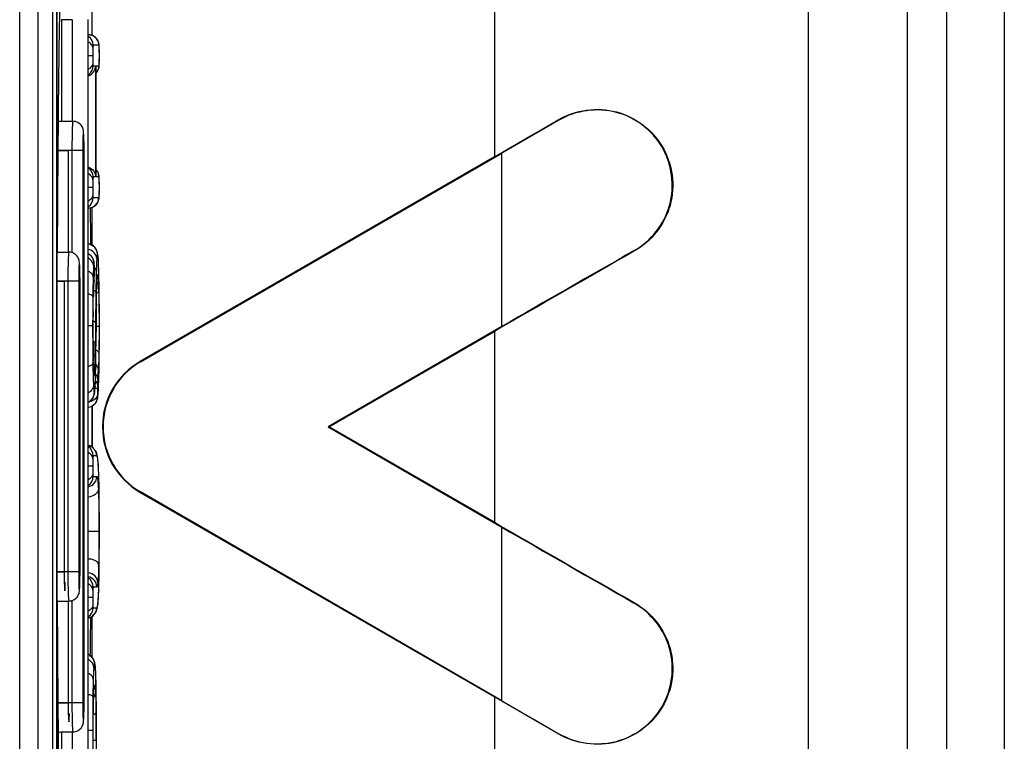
# Model space of a CAD drawing. Header units: millimetres. Extents: x 0 to 3364, y 0 to 2378.
# Tile 24 of 36: x 1570 to 1587, y 1285 to 1297. Entities that reach past the tile are written whole.
import ezdxf

# ---------------------------------------------------------------- set-up
doc = ezdxf.new("R2010")
doc.units = ezdxf.units.MM
doc.header["$LTSCALE"] = 185.02
doc.layers.add('00_COMPONENTS', color=7, linetype='CONTINUOUS')

msp = doc.modelspace()

# ---------------------------------------------------------------- linework, layer by layer
at = {"layer": '00_COMPONENTS', "color": 9, "linetype": 'CONTINUOUS'}
for p, q in [((1578.014, 1371.491), (1578.014, 1295.008)), ((1585.792, 1366.744), (1585.792, 1245.348)), ((1586.788, 1366.744), (1586.788, 1245.348)), ((1585.118, 1366.61), (1585.118, 1246.157)), ((1569.847, 1250.459), (1569.847, 1363.471)), ((1570.566, 1297.365), (1570.566, 1295.62)), ((1570.752, 1297.365), (1570.566, 1297.365)), ((1570.752, 1297.365), (1570.752, 1295.62)), ((1571.209, 1296.93), (1571.112, 1296.93)), ((1571.217, 1296.877), (1571.216, 1296.896)), ((1571.217, 1296.877), (1571.216, 1296.884)), ((1571.103, 1296.748), (1571.024, 1296.748)), ((1571.112, 1296.573), (1571.154, 1296.573)), ((1571.154, 1296.573), (1571.154, 1294.665)), ((1571.162, 1296.567), (1571.162, 1296.573)), ((1571.162, 1296.573), (1571.209, 1296.573)), ((1571.217, 1296.623), (1571.217, 1296.616)), ((1579.125, 1295.641), (1579.121, 1295.649)), ((1570.932, 1295.12), (1570.512, 1295.12)), ((1570.682, 1295.115), (1570.512, 1295.115)), ((1570.682, 1295.115), (1570.682, 1293.37)), ((1570.746, 1295.12), (1570.746, 1293.359)), ((1570.932, 1295.12), (1570.932, 1285.62)), ((1578.145, 1292.092), (1578.145, 1295.074)), ((1571.154, 1294.665), (1571.112, 1294.665)), ((1571.162, 1294.665), (1571.162, 1294.672)), ((1571.209, 1294.665), (1571.162, 1294.665)), ((1571.217, 1294.612), (1571.216, 1294.631)), ((1571.103, 1294.483), (1571.024, 1294.483)), ((1571.217, 1294.612), (1571.216, 1294.619)), ((1571.112, 1294.308), (1571.209, 1294.308)), ((1571.217, 1294.359), (1571.217, 1294.352)), ((1580.421, 1293.397), (1580.426, 1293.39)), ((1571.127, 1293.18), (1571.127, 1293.18)), ((1571.131, 1293.134), (1571.131, 1293.141)), ((1571.202, 1293.198), (1571.202, 1293.208)), ((1571.132, 1292.979), (1571.132, 1293)), ((1571.132, 1292.979), (1571.132, 1292.973)), ((1571.21, 1293), (1571.209, 1293.01)), ((1570.862, 1292.87), (1570.498, 1292.87)), ((1570.612, 1292.865), (1570.498, 1292.865)), ((1570.612, 1292.865), (1570.612, 1287.865)), ((1570.676, 1292.87), (1570.676, 1287.87)), ((1570.862, 1292.87), (1570.862, 1287.87)), ((1571.127, 1292.88), (1571.126, 1292.868)), ((1571.174, 1292.826), (1571.174, 1292.82)), ((1571.174, 1292.82), (1571.174, 1292.826)), ((1571.203, 1292.821), (1571.203, 1292.817)), ((1571.214, 1292.791), (1571.214, 1292.794)), ((1571.114, 1292.601), (1571.114, 1292.595)), ((1571.114, 1292.596), (1571.114, 1292.601)), ((1571.166, 1292.479), (1571.166, 1292.477)), ((1571.109, 1292.348), (1571.11, 1292.372)), ((1571.103, 1292.1), (1571.024, 1292.1)), ((1571.103, 1292.1), (1571.103, 1292.052)), ((1571.153, 1292.156), (1571.149, 1291.804)), ((1571.213, 1292.09), (1571.163, 1292.09)), ((1571.213, 1292.11), (1571.213, 1292.09)), ((1571.162, 1292.007), (1571.162, 1292.006)), ((1578.014, 1292.006), (1578.014, 1288.724)), ((1571.11, 1291.729), (1571.11, 1291.746)), ((1571.106, 1291.501), (1571.107, 1291.458)), ((1571.114, 1291.497), (1571.114, 1291.502)), ((1571.114, 1291.497), (1571.114, 1291.501)), ((1571.115, 1291.472), (1571.114, 1291.497)), ((1571.926, 1291.483), (1571.922, 1291.491)), ((1571.11, 1291.299), (1571.11, 1291.294)), ((1571.155, 1291.403), (1571.155, 1291.4)), ((1571.212, 1291.336), (1571.212, 1291.332)), ((1571.212, 1291.332), (1571.212, 1291.336)), ((1571.184, 1291.023), (1571.144, 1291.023)), ((1571.146, 1291.064), (1571.146, 1291.056)), ((1571.201, 1291.004), (1571.201, 1290.994)), ((1571.171, 1289.87), (1571.112, 1289.87)), ((1571.194, 1289.795), (1571.193, 1289.817)), ((1571.103, 1289.688), (1571.024, 1289.688)), ((1571.208, 1289.541), (1571.208, 1289.547)), ((1571.208, 1289.541), (1571.208, 1289.547)), ((1571.112, 1289.513), (1571.173, 1289.513)), ((1571.926, 1289.247), (1571.922, 1289.239)), ((1571.216, 1289.161), (1571.216, 1289.163)), ((1571.211, 1288.565), (1571.025, 1288.565)), ((1578.145, 1285.656), (1578.145, 1288.638)), ((1570.862, 1287.87), (1570.498, 1287.87)), ((1570.612, 1287.865), (1570.498, 1287.865)), ((1571.215, 1287.963), (1571.216, 1287.962)), ((1571.173, 1287.61), (1571.112, 1287.61)), ((1571.207, 1287.552), (1571.208, 1287.559)), ((1571.208, 1287.559), (1571.208, 1287.553)), ((1570.682, 1287.37), (1570.682, 1285.615)), ((1570.746, 1287.383), (1570.746, 1285.62)), ((1571.103, 1287.428), (1571.024, 1287.428)), ((1580.421, 1287.333), (1580.426, 1287.34)), ((1571.112, 1287.253), (1571.171, 1287.253)), ((1571.194, 1287.332), (1571.193, 1287.312)), ((1571.16, 1286.021), (1571.16, 1286.027)), ((1571.16, 1286.021), (1571.16, 1286.026)), ((1571.107, 1285.726), (1571.107, 1285.723)), ((1571.119, 1285.733), (1571.119, 1285.726)), ((1571.119, 1285.727), (1571.119, 1285.733)), ((1578.014, 1285.722), (1578.014, 1241.816)), ((1570.932, 1285.62), (1570.512, 1285.62)), ((1570.682, 1285.615), (1570.512, 1285.615)), ((1571.105, 1285.144), (1571.024, 1285.144)), ((1571.105, 1285.144), (1571.105, 1284.224)), ((1571.162, 1285.144), (1571.162, 1285.14)), ((1571.168, 1285.144), (1571.168, 1285.231)), ((1570.566, 1285.12), (1570.566, 1283.365)), ((1570.752, 1285.12), (1570.752, 1283.365)), ((1571.162, 1284.97), (1571.112, 1284.97)), ((1571.162, 1284.97), (1571.162, 1284.307)), ((1579.125, 1285.089), (1579.121, 1285.081))]:
    msp.add_line(p, q, dxfattribs=at)
at = {"layer": '00_COMPONENTS', "color": 7, "linetype": 'CONTINUOUS'}
for p, q in [((1583.418, 1245.604), (1583.418, 1367.52)), ((1570.167, 1250.45), (1570.167, 1363.48)), ((1570.417, 1250.455), (1570.417, 1363.485)), ((1571.092, 1297.094), (1571.092, 1301.705)), ((1570.479, 1298.795), (1570.479, 1281.945)), ((1570.492, 1281.939), (1570.492, 1298.801)), ((1571.024, 1283.37), (1571.024, 1297.37)), ((1571.115, 1297.088), (1571.029, 1297.11)), ((1571.216, 1296.884), (1571.212, 1296.942)), ((1571.217, 1296.85), (1571.216, 1296.884)), ((1571.218, 1296.748), (1571.217, 1296.85)), ((1571.217, 1296.646), (1571.218, 1296.748)), ((1571.162, 1296.567), (1571.162, 1296.573)), ((1571.162, 1294.672), (1571.162, 1296.567)), ((1571.162, 1296.462), (1571.191, 1296.493)), ((1571.191, 1296.493), (1571.212, 1296.562)), ((1571.212, 1296.562), (1571.217, 1296.616)), ((1571.217, 1296.616), (1571.217, 1296.646)), ((1579.125, 1295.641), (1578.145, 1295.074)), ((1570.513, 1295.62), (1570.763, 1295.62)), ((1570.955, 1285.62), (1570.955, 1295.12)), ((1578.014, 1295.008), (1571.922, 1291.491)), ((1571.926, 1291.483), (1578.145, 1295.074)), ((1571.162, 1294.672), (1571.162, 1294.665)), ((1571.216, 1294.619), (1571.212, 1294.677)), ((1571.217, 1294.585), (1571.216, 1294.619)), ((1571.218, 1294.483), (1571.217, 1294.585)), ((1571.217, 1294.381), (1571.218, 1294.483)), ((1571.212, 1294.297), (1571.217, 1294.352)), ((1571.217, 1294.352), (1571.217, 1294.381)), ((1571.024, 1294.128), (1571.029, 1294.128)), ((1571.092, 1293.482), (1571.092, 1294.144)), ((1571.073, 1293.52), (1571.073, 1293.498)), ((1570.498, 1293.359), (1570.498, 1293.376)), ((1570.499, 1293.37), (1570.694, 1293.37)), ((1571.201, 1293.23), (1571.195, 1293.301)), ((1571.13, 1293.167), (1571.127, 1293.201)), ((1571.131, 1293.141), (1571.13, 1293.167)), ((1571.131, 1293.134), (1571.131, 1293.141)), ((1571.132, 1293.071), (1571.131, 1293.134)), ((1571.202, 1293.208), (1571.201, 1293.23)), ((1571.206, 1293.113), (1571.202, 1293.208)), ((1571.211, 1292.956), (1571.206, 1293.113)), ((1571.13, 1292.926), (1571.132, 1292.973)), ((1571.132, 1293.044), (1571.132, 1293.071)), ((1571.132, 1293.017), (1571.132, 1293.044)), ((1571.132, 1292.991), (1571.132, 1293.017)), ((1571.132, 1292.973), (1571.132, 1292.991)), ((1571.214, 1292.794), (1571.211, 1292.956)), ((1570.885, 1287.87), (1570.885, 1292.87)), ((1571.126, 1292.868), (1571.128, 1292.894)), ((1571.128, 1292.894), (1571.129, 1292.916)), ((1571.129, 1292.916), (1571.13, 1292.926)), ((1571.174, 1292.818), (1571.176, 1292.88)), ((1571.216, 1292.607), (1571.214, 1292.794)), ((1571.218, 1292.352), (1571.216, 1292.607)), ((1571.16, 1291.79), (1571.166, 1292.477)), ((1571.218, 1292.09), (1571.218, 1292.352)), ((1578.145, 1292.092), (1575.154, 1290.365)), ((1575.172, 1290.365), (1578.014, 1292.006)), ((1571.116, 1291.442), (1571.114, 1291.508)), ((1571.212, 1291.332), (1571.216, 1291.54)), ((1571.153, 1291.27), (1571.155, 1291.4)), ((1571.21, 1291.214), (1571.212, 1291.332)), ((1571.201, 1290.994), (1571.205, 1291.082)), ((1571.205, 1291.082), (1571.21, 1291.214)), ((1571.135, 1290.933), (1571.141, 1290.99)), ((1571.141, 1290.99), (1571.146, 1291.056)), ((1571.189, 1290.858), (1571.194, 1290.9)), ((1571.194, 1290.9), (1571.198, 1290.95)), ((1571.198, 1290.95), (1571.201, 1290.994)), ((1571.092, 1290.018), (1571.092, 1290.727)), ((1571.092, 1290.726), (1571.092, 1290.37)), ((1571.092, 1290.37), (1571.092, 1290.019)), ((1575.154, 1290.365), (1575.172, 1290.365)), ((1575.154, 1290.365), (1578.145, 1288.638)), ((1578.014, 1288.724), (1575.172, 1290.365)), ((1571.193, 1289.817), (1571.183, 1289.876)), ((1571.199, 1289.751), (1571.193, 1289.818)), ((1571.193, 1289.817), (1571.193, 1289.818)), ((1571.211, 1289.439), (1571.208, 1289.547)), ((1571.214, 1289.288), (1571.211, 1289.439)), ((1571.216, 1289.163), (1571.214, 1289.288)), ((1571.922, 1289.239), (1578.014, 1285.722)), ((1578.145, 1285.656), (1571.926, 1289.247)), ((1571.208, 1287.553), (1571.211, 1287.684)), ((1570.498, 1287.364), (1570.498, 1287.374)), ((1570.499, 1287.37), (1570.694, 1287.37)), ((1571.193, 1287.311), (1571.198, 1287.373)), ((1571.163, 1287.186), (1571.183, 1287.249)), ((1571.183, 1287.249), (1571.193, 1287.312)), ((1571.092, 1286.397), (1571.092, 1287.105)), ((1571.144, 1286.284), (1571.14, 1286.309)), ((1571.151, 1286.221), (1571.144, 1286.284)), ((1571.165, 1285.747), (1571.16, 1286.026)), ((1571.115, 1285.551), (1571.119, 1285.726)), ((1571.119, 1285.726), (1571.119, 1285.733)), ((1578.145, 1285.656), (1579.125, 1285.089)), ((1571.168, 1284.313), (1571.168, 1285.144)), ((1570.553, 1285.12), (1570.763, 1285.12)), ((1571.112, 1284.313), (1571.112, 1284.97))]:
    msp.add_line(p, q, dxfattribs=at)
for points in [[(1571.212, 1296.942), (1571.19, 1297.013), (1571.115, 1297.088)], [(1571.212, 1294.677), (1571.19, 1294.749), (1571.162, 1294.777)], [(1571.029, 1294.128), (1571.116, 1294.15), (1571.191, 1294.228), (1571.212, 1294.297)], [(1571.195, 1293.301), (1571.188, 1293.353), (1571.182, 1293.379), (1571.141, 1293.454), (1571.039, 1293.512), (1571.024, 1293.513)], [(1571.127, 1293.201), (1571.113, 1293.251), (1571.098, 1293.279), (1571.05, 1293.328), (1571.024, 1293.339)], [(1571.176, 1292.88), (1571.179, 1292.924), (1571.181, 1292.942)], [(1571.114, 1292.595), (1571.117, 1292.68), (1571.122, 1292.791), (1571.126, 1292.868)], [(1571.166, 1292.477), (1571.168, 1292.595), (1571.171, 1292.737), (1571.174, 1292.82)], [(1571.108, 1292.052), (1571.11, 1292.36), (1571.114, 1292.595)], [(1571.216, 1291.54), (1571.218, 1291.826), (1571.218, 1292.09)], [(1571.114, 1291.502), (1571.11, 1291.738), (1571.108, 1292.052)], [(1571.155, 1291.4), (1571.157, 1291.562), (1571.16, 1291.79)], [(1571.123, 1291.294), (1571.123, 1291.297), (1571.122, 1291.304), (1571.12, 1291.335), (1571.118, 1291.382), (1571.116, 1291.442)], [(1571.146, 1291.056), (1571.149, 1291.136), (1571.153, 1291.27)], [(1571.024, 1290.789), (1571.043, 1290.794), (1571.114, 1290.869), (1571.135, 1290.933)], [(1571.024, 1290.705), (1571.075, 1290.715), (1571.147, 1290.766), (1571.183, 1290.834), (1571.189, 1290.858)], [(1571.183, 1289.876), (1571.162, 1289.941), (1571.087, 1290.023), (1571.024, 1290.041)], [(1571.208, 1289.547), (1571.204, 1289.646), (1571.199, 1289.751)], [(1571.218, 1288.616), (1571.218, 1288.805), (1571.217, 1289.014), (1571.216, 1289.163)], [(1571.216, 1287.962), (1571.217, 1288.14), (1571.218, 1288.384), (1571.218, 1288.616)], [(1571.211, 1287.684), (1571.214, 1287.808), (1571.216, 1287.962)], [(1571.198, 1287.373), (1571.204, 1287.467), (1571.208, 1287.553)], [(1571.024, 1287.082), (1571.09, 1287.101), (1571.163, 1287.186)], [(1571.14, 1286.309), (1571.119, 1286.37), (1571.044, 1286.447), (1571.024, 1286.452)], [(1571.16, 1286.026), (1571.156, 1286.127), (1571.151, 1286.221)], [(1571.119, 1285.733), (1571.122, 1285.8), (1571.125, 1285.849), (1571.128, 1285.874), (1571.128, 1285.876)], [(1571.168, 1285.144), (1571.167, 1285.555), (1571.165, 1285.747)], [(1571.112, 1284.97), (1571.112, 1285.266), (1571.115, 1285.551)]]:
    msp.add_lwpolyline(points, dxfattribs=at)
at = {"layer": '00_COMPONENTS', "color": 9, "linetype": 'CONTINUOUS'}
for centre, radius, start, end in [((1570.932, 1296.93), 0.18, 359.9935, 56.9135), ((1571.029, 1296.93), 0.18, 38.9975, 50.8746), ((1570.861, 1296.875), 0.355, 4.0774, 5.3271), ((1570.73, 1296.866), 0.487, 3.5605, 4.1111), ((1566.091, 1296.754), 5.128, 359.931, 0.7968), ((1566.185, 1296.742), 5.033, 359.1912, 0.0703), ((1570.932, 1296.573), 0.18, 303.0865, 0.0065), ((1571.03, 1296.573), 0.179, 352.5234, 359.9758), ((1570.439, 1296.653), 0.778, 357.319, 357.7823), ((1564.914, 1295.158), 6.04, 1.037, 1.2191), ((1562.449, 1295.121), 8.505, 359.9915, 0.9854), ((1570.932, 1294.665), 0.18, 359.9935, 56.9135), ((1571.029, 1294.665), 0.18, 38.9816, 41.0379), ((1571.03, 1294.665), 0.179, 0.0242, 7.4766), ((1570.861, 1294.61), 0.355, 4.0774, 5.3271), ((1570.73, 1294.601), 0.487, 3.5605, 4.1111), ((1566.091, 1294.489), 5.128, 359.931, 0.7968), ((1566.185, 1294.477), 5.033, 359.1912, 0.0703), ((1571.029, 1294.308), 0.18, 270.0175, 0.0175), ((1570.932, 1294.308), 0.18, 303.0865, 0.0065), ((1570.439, 1294.389), 0.778, 357.3189, 357.7823), ((1571.005, 1293.335), 0.18, 359.9828, 83.7555), ((1570.946, 1293.18), 0.181, 47.3942, 62.3576), ((1570.948, 1293.181), 0.179, 42.4229, 47.3612), ((1572.412, 1293.036), 1.296, 175.2243, 175.994), ((1569.513, 1293.072), 1.62, 2.2103, 2.7528), ((1569.355, 1293.066), 1.778, 0.9325, 2.2105), ((1567.46, 1292.998), 3.747, 3.062, 3.2326), ((1564.844, 1292.908), 6.04, 1.037, 1.2191), ((1562.379, 1292.871), 8.505, 359.9915, 0.9854), ((1568.069, 1293.048), 3.063, 359.9265, 0.8738), ((1562.367, 1293.044), 8.766, 359.8446, 359.9989), ((1567.241, 1293.032), 3.891, 359.5281, 359.8315), ((1569.574, 1293.031), 1.559, 357.8784, 358.1083), ((1572.36, 1292.844), 1.185, 175.2046, 176.2731), ((1571.006, 1292.988), 0.182, 345.8752, 349.1941), ((1571.008, 1292.988), 0.18, 349.1721, 359.9544), ((1550.133, 1292.462), 21.083, 0.893, 1.4614), ((1575.511, 1292.574), 4.395, 176.0126, 176.1535), ((1567.767, 1293.115), 3.368, 356.0007, 356.6715), ((1575.716, 1292.67), 4.545, 177.6479, 178.0288), ((1566.953, 1292.666), 4.253, 2.0898, 2.9544), ((1562.31, 1292.491), 8.899, 1.439, 2.1), ((1612.467, 1292.145), 41.364, 179.3617, 180.0621), ((1581.157, 1292.312), 10.047, 177.9846, 178.3542), ((1579.993, 1292.352), 8.883, 177.8077, 177.9808), ((1701.924, 1291.107), 130.776, 179.3107, 179.54005), ((1715.933, 1290.875), 144.776, 179.36526, 179.55206), ((1602.806, 1292.077), 31.698, 179.5091, 180.0453), ((1621.214, 1292.07), 50.111, 180.0206, 180.6507), ((1600.87, 1292.031), 29.762, 179.9608, 180.5495), ((1501.957, 1292.488), 69.207, 359.1016, 359.60162), ((1544.059, 1292.086), 27.091, 358.8953, 359.4052), ((1585.97, 1291.866), 14.861, 180.5293, 181.4074), ((1593.861, 1291.778), 22.757, 180.8053, 181.2063), ((1563.939, 1291.655), 7.207, 357.7517, 358.4545), ((1557.569, 1291.823), 13.58, 358.47, 358.903), ((1572.971, 1291.432), 1.853, 183.2032, 183.6678), ((1572.411, 1291.396), 1.293, 183.6606, 184.2986), ((1570.948, 1291.253), 0.181, 0.0524, 12.6049), ((1567.128, 1291.534), 4.016, 357.3234, 357.6902), ((1567.232, 1291.527), 3.973, 355.0033, 356.3002), ((1566.045, 1291.603), 5.163, 356.3079, 357.1492), ((1574.419, 1291.24), 3.306, 182.8235, 183.3301), ((1572.725, 1291.046), 1.542, 174.988, 178.2533), ((1570.951, 1290.95), 0.18, 295.9819, 0.0026), ((1568.294, 1291.199), 2.855, 357.0678, 357.2898), ((1566.685, 1291.251), 4.523, 356.7254, 356.8626), ((1571.008, 1290.882), 0.18, 275.2856, 0.0169), ((1570.991, 1289.87), 0.18, 359.9845, 78.837), ((1570.932, 1289.87), 0.18, 359.9935, 56.9135), ((1570.993, 1289.513), 0.18, 280.5166, 0.0159), ((1570.932, 1289.513), 0.18, 303.0865, 0.0065), ((1516.832, 1288.63), 54.386, 359.9853, 0.5596), ((1509.278, 1288.557), 61.94, 359.451, 0.0546), ((1562.78, 1287.865), 8.104, 359.0358, 0.0341), ((1557.541, 1288.306), 13.669, 358.5503, 358.6938), ((1564.957, 1287.83), 5.927, 358.6654, 359.0238), ((1570.993, 1287.61), 0.18, 359.9842, 79.3029), ((1570.932, 1287.61), 0.18, 359.9935, 56.9135), ((1570.991, 1287.253), 0.18, 281.1597, 0.0155), ((1570.932, 1287.253), 0.18, 303.0865, 0.0065), ((1570.436, 1287.42), 0.763, 351.6625, 353.4431), ((1570.956, 1286.289), 0.181, 50.6098, 65.7177), ((1570.956, 1286.289), 0.18, 39.0523, 50.5789), ((1561.407, 1285.736), 9.757, 1.5351, 1.6715), ((1572.301, 1285.767), 1.179, 174.8766, 175.8139), ((1570.955, 1285.923), 0.181, 345.1631, 359.9252), ((1576.95, 1285.525), 5.835, 178.0187, 178.4505), ((1576.523, 1285.539), 5.408, 177.6516, 177.9502), ((1571.009, 1285.812), 0.144, 322.586, 327.719), ((1540.234, 1285.371), 30.933, 0.4724, 0.7496), ((1562.85, 1285.615), 8.104, 359.0358, 0.0341), ((1565.027, 1285.58), 5.927, 358.6654, 359.0238), ((1527.191, 1285.26), 43.977, 0.2811, 0.4765), ((1508.647, 1285.171), 62.521, 0.055, 0.27884), ((1536.128, 1285.077), 35.034, 0.1088, 0.6029), ((1507.468, 1284.977), 63.693, 359.99371, 0.14671)]:
    msp.add_arc(centre, radius, start, end, dxfattribs=at)
at = {"layer": '00_COMPONENTS', "color": 7, "linetype": 'CONTINUOUS'}
for centre, radius, start, end in [((1340.061, 1290.63), 231.03, 0.71672, 0.87043), ((1791.108, 923.287), 425.876, 119.65089, 120.00389), ((1572.572, 1290.365), 1.3, 120, 240), ((1572.572, 1290.365), 1.291, 120, 240), ((1780.162, 1638.351), 403.868, 239.98649, 240.35872), ((1570.443, 1287.545), 0.18, 282.6321, 288.6799), ((1342.812, 1290.072), 228.279, 359.08272, 359.25286), ((1570.513, 1285.295), 0.18, 269.9988, 281.9531)]:
    msp.add_arc(centre, radius, start, end, dxfattribs=at)
for centre, major_axis, start_param, end_param in [((1578.014, 1295.149), (7, 4.043), -1.579526, -1.4207), ((1578.014, 1291.865), (7, 4.043), 1.210342, 1.562067), ((1578.014, 1288.865), (7, -4.043), -1.562067, -1.210342), ((1578.014, 1285.581), (7, -4.043), 1.4207, 1.579526)]:
    msp.add_ellipse(centre, major_axis=major_axis, ratio=0.015115, start_param=start_param, end_param=end_param, dxfattribs=at)
for points, knots in [([(1570.498, 1293.376), (1570.503, 1294.304), (1570.515, 1296.061), (1570.54, 1297.819), (1570.56, 1298.649)], [0, 0, 0, 0, 0.527704, 1, 1, 1, 1]), ([(1571.029, 1296.404), (1571.066, 1296.417), (1571.129, 1296.466), (1571.153, 1296.539), (1571.154, 1296.573)], [0, 0, 0, 0, 0.53952, 1, 1, 1, 1]), ([(1579.121, 1295.649), (1579.41, 1295.817), (1580.15, 1295.919), (1581.029, 1295.247), (1581.182, 1294.145), (1580.714, 1293.554), (1580.426, 1293.39)], [0, 0, 0, 0, 0.250707, 0.497173, 0.751659, 1, 1, 1, 1]), ([(1580.421, 1293.397), (1580.707, 1293.56), (1581.174, 1294.148), (1581.021, 1295.245), (1580.147, 1295.91), (1579.413, 1295.809), (1579.125, 1295.641)], [0, 0, 0, 0, 0.248043, 0.504045, 0.749195, 1, 1, 1, 1]), ([(1570.955, 1295.12), (1570.955, 1295.178), (1570.954, 1295.278), (1570.95, 1295.393), (1570.944, 1295.475), (1570.919, 1295.543), (1570.854, 1295.604), (1570.793, 1295.62), (1570.763, 1295.62)], [0, 0, 0, 0, 0.288947, 0.49852, 0.574167, 0.700728, 0.849797, 1, 1, 1, 1]), ([(1571.029, 1294.834), (1571.066, 1294.821), (1571.129, 1294.773), (1571.153, 1294.699), (1571.154, 1294.665)], [0, 0, 0, 0, 0.53952, 1, 1, 1, 1]), ([(1570.885, 1292.87), (1570.885, 1292.928), (1570.884, 1293.028), (1570.88, 1293.143), (1570.874, 1293.225), (1570.849, 1293.293), (1570.785, 1293.354), (1570.724, 1293.37), (1570.694, 1293.37)], [0, 0, 0, 0, 0.288947, 0.49852, 0.574167, 0.700728, 0.849797, 1, 1, 1, 1]), ([(1570.694, 1287.37), (1570.724, 1287.37), (1570.785, 1287.386), (1570.85, 1287.447), (1570.874, 1287.515), (1570.88, 1287.597), (1570.884, 1287.712), (1570.885, 1287.812), (1570.885, 1287.87)], [0, 0, 0, 0, 0.150243, 0.29961, 0.426347, 0.501697, 0.711182, 1, 1, 1, 1]), ([(1570.562, 1282.029), (1570.541, 1282.867), (1570.515, 1284.645), (1570.503, 1286.424), (1570.498, 1287.364)], [0, 0, 0, 0, 0.471482, 1, 1, 1, 1]), ([(1580.426, 1287.34), (1580.714, 1287.176), (1581.182, 1286.585), (1581.029, 1285.483), (1580.15, 1284.811), (1579.41, 1284.913), (1579.121, 1285.081)], [0, 0, 0, 0, 0.248345, 0.502832, 0.749297, 1, 1, 1, 1]), ([(1579.125, 1285.089), (1579.413, 1284.922), (1580.147, 1284.82), (1581.021, 1285.485), (1581.175, 1286.582), (1580.707, 1287.17), (1580.421, 1287.333)], [0, 0, 0, 0, 0.250784, 0.49593, 0.751931, 1, 1, 1, 1]), ([(1570.763, 1285.12), (1570.793, 1285.12), (1570.855, 1285.136), (1570.919, 1285.197), (1570.944, 1285.265), (1570.95, 1285.347), (1570.954, 1285.462), (1570.955, 1285.562), (1570.955, 1285.62)], [0, 0, 0, 0, 0.150243, 0.29961, 0.426347, 0.501697, 0.711182, 1, 1, 1, 1])]:
    msp.add_open_spline(points, degree=3, knots=knots, dxfattribs=at)
at = {"layer": '00_COMPONENTS', "color": 9, "linetype": 'CONTINUOUS'}
for points in [[(1571.143, 1297.07), (1571.112, 1297.095), (1571.07, 1297.11), (1571.029, 1297.11)], [(1571.209, 1296.93), (1571.209, 1296.97), (1571.194, 1297.012), (1571.169, 1297.043)], [(1571.208, 1296.55), (1571.203, 1296.515), (1571.188, 1296.481), (1571.165, 1296.455)], [(1571.208, 1294.689), (1571.204, 1294.721), (1571.19, 1294.753), (1571.169, 1294.779)], [(1571.127, 1293.18), (1571.127, 1293.224), (1571.109, 1293.27), (1571.08, 1293.302)], [(1571.162, 1293.061), (1571.159, 1293.073), (1571.152, 1293.084), (1571.144, 1293.093)], [(1571.164, 1293.048), (1571.164, 1293.052), (1571.163, 1293.057), (1571.162, 1293.061)], [(1571.18, 1291.412), (1571.175, 1291.42), (1571.169, 1291.428), (1571.162, 1291.435)], [(1571.201, 1291.346), (1571.2, 1291.369), (1571.192, 1291.393), (1571.18, 1291.412)], [(1571.139, 1291.347), (1571.139, 1291.361), (1571.136, 1291.376), (1571.13, 1291.39)], [(1571.19, 1291.18), (1571.189, 1291.211), (1571.179, 1291.242), (1571.162, 1291.267)], [(1571.136, 1286.289), (1571.136, 1286.33), (1571.121, 1286.372), (1571.096, 1286.403)], [(1571.151, 1285.798), (1571.151, 1285.776), (1571.143, 1285.753), (1571.131, 1285.735)]]:
    msp.add_open_spline(points, degree=3, dxfattribs=at)
for points, knots in [([(1571.105, 1296.877), (1571.104, 1296.898), (1571.087, 1296.943), (1571.05, 1296.971), (1571.029, 1296.982)], [0, 0, 0, 0, 0.466001, 1, 1, 1, 1]), ([(1571.105, 1296.877), (1571.105, 1296.868), (1571.103, 1296.825), (1571.103, 1296.782), (1571.103, 1296.748)], [0, 0, 0, 0, 0.208706, 1, 1, 1, 1]), ([(1571.112, 1296.93), (1571.109, 1296.93), (1571.108, 1296.904), (1571.105, 1296.892), (1571.105, 1296.877)], [0, 0, 0, 0, 0.190307, 1, 1, 1, 1]), ([(1571.211, 1296.928), (1571.211, 1296.929), (1571.211, 1296.929), (1571.21, 1296.93), (1571.209, 1296.93)], [0, 0, 0, 0, 0.635586, 1, 1, 1, 1]), ([(1571.215, 1296.908), (1571.214, 1296.911), (1571.214, 1296.917), (1571.213, 1296.924), (1571.211, 1296.928)], [0, 0, 0, 0, 0.37921, 1, 1, 1, 1]), ([(1571.218, 1296.825), (1571.218, 1296.83), (1571.217, 1296.847), (1571.217, 1296.865), (1571.217, 1296.877)], [0, 0, 0, 0, 0.277576, 1, 1, 1, 1]), ([(1571.103, 1296.748), (1571.103, 1296.736), (1571.103, 1296.695), (1571.104, 1296.653), (1571.105, 1296.623)], [0, 0, 0, 0, 0.276794, 1, 1, 1, 1]), ([(1571.217, 1296.623), (1571.217, 1296.627), (1571.217, 1296.643), (1571.218, 1296.658), (1571.218, 1296.671)], [0, 0, 0, 0, 0.219304, 1, 1, 1, 1]), ([(1571.105, 1296.623), (1571.104, 1296.602), (1571.087, 1296.557), (1571.05, 1296.528), (1571.029, 1296.516)], [0, 0, 0, 0, 0.467961, 1, 1, 1, 1]), ([(1571.105, 1296.623), (1571.105, 1296.609), (1571.107, 1296.598), (1571.109, 1296.573), (1571.112, 1296.573)], [0, 0, 0, 0, 0.812092, 1, 1, 1, 1]), ([(1571.209, 1296.573), (1571.212, 1296.573), (1571.214, 1296.595), (1571.216, 1296.605), (1571.216, 1296.617)], [0, 0, 0, 0, 0.196456, 1, 1, 1, 1]), ([(1570.763, 1295.62), (1570.762, 1295.62), (1570.761, 1295.616), (1570.759, 1295.604), (1570.756, 1295.575), (1570.753, 1295.531), (1570.751, 1295.469), (1570.749, 1295.394), (1570.747, 1295.276), (1570.746, 1295.184), (1570.746, 1295.12)], [0, 0, 0, 0, 0.005902, 0.020657, 0.077814, 0.170203, 0.294392, 0.445661, 0.618147, 1, 1, 1, 1]), ([(1570.953, 1295.287), (1570.952, 1295.313), (1570.951, 1295.363), (1570.949, 1295.397), (1570.945, 1295.449), (1570.939, 1295.424), (1570.939, 1295.408), (1570.936, 1295.369), (1570.934, 1295.307), (1570.932, 1295.218), (1570.932, 1295.154), (1570.932, 1295.12)], [0, 0, 0, 0, 0.165446, 0.277098, 0.323648, 0.349152, 0.387362, 0.44155, 0.591955, 0.784761, 1, 1, 1, 1]), ([(1571.105, 1294.612), (1571.104, 1294.633), (1571.087, 1294.678), (1571.05, 1294.706), (1571.029, 1294.718)], [0, 0, 0, 0, 0.466001, 1, 1, 1, 1]), ([(1571.112, 1294.665), (1571.109, 1294.665), (1571.108, 1294.639), (1571.105, 1294.627), (1571.105, 1294.612)], [0, 0, 0, 0, 0.190307, 1, 1, 1, 1]), ([(1571.211, 1294.663), (1571.211, 1294.664), (1571.211, 1294.665), (1571.21, 1294.665), (1571.209, 1294.665)], [0, 0, 0, 0, 0.635586, 1, 1, 1, 1]), ([(1571.215, 1294.643), (1571.214, 1294.646), (1571.214, 1294.653), (1571.213, 1294.659), (1571.211, 1294.663)], [0, 0, 0, 0, 0.37921, 1, 1, 1, 1]), ([(1571.105, 1294.612), (1571.105, 1294.603), (1571.103, 1294.56), (1571.103, 1294.517), (1571.103, 1294.483)], [0, 0, 0, 0, 0.208706, 1, 1, 1, 1]), ([(1571.103, 1294.483), (1571.103, 1294.472), (1571.103, 1294.43), (1571.104, 1294.388), (1571.105, 1294.358)], [0, 0, 0, 0, 0.275296, 1, 1, 1, 1]), ([(1571.218, 1294.561), (1571.218, 1294.565), (1571.217, 1294.583), (1571.217, 1294.6), (1571.217, 1294.612)], [0, 0, 0, 0, 0.277576, 1, 1, 1, 1]), ([(1571.105, 1294.358), (1571.104, 1294.337), (1571.087, 1294.291), (1571.05, 1294.261), (1571.029, 1294.249)], [0, 0, 0, 0, 0.469894, 1, 1, 1, 1]), ([(1571.105, 1294.358), (1571.105, 1294.345), (1571.107, 1294.333), (1571.109, 1294.308), (1571.112, 1294.308)], [0, 0, 0, 0, 0.80935, 1, 1, 1, 1]), ([(1571.209, 1294.308), (1571.212, 1294.308), (1571.214, 1294.33), (1571.216, 1294.34), (1571.216, 1294.352)], [0, 0, 0, 0, 0.196457, 1, 1, 1, 1]), ([(1571.217, 1294.359), (1571.217, 1294.362), (1571.217, 1294.378), (1571.218, 1294.394), (1571.218, 1294.406)], [0, 0, 0, 0, 0.219303, 1, 1, 1, 1]), ([(1570.694, 1293.37), (1570.693, 1293.37), (1570.691, 1293.366), (1570.689, 1293.354), (1570.686, 1293.325), (1570.683, 1293.281), (1570.681, 1293.219), (1570.679, 1293.144), (1570.677, 1293.026), (1570.676, 1292.934), (1570.676, 1292.87)], [0, 0, 0, 0, 0.005902, 0.020657, 0.077814, 0.170203, 0.294392, 0.445661, 0.618147, 1, 1, 1, 1]), ([(1571.173, 1293.258), (1571.172, 1293.294), (1571.138, 1293.371), (1571.065, 1293.408), (1571.026, 1293.415)], [0, 0, 0, 0, 0.481606, 1, 1, 1, 1]), ([(1571.185, 1293.335), (1571.184, 1293.335), (1571.181, 1293.328), (1571.178, 1293.315), (1571.175, 1293.29), (1571.173, 1293.27), (1571.173, 1293.258)], [0, 0, 0, 0, 0.065067, 0.233444, 0.536794, 1, 1, 1, 1]), ([(1571.202, 1293.209), (1571.2, 1293.228), (1571.198, 1293.259), (1571.195, 1293.301), (1571.191, 1293.321), (1571.188, 1293.335), (1571.185, 1293.335)], [0, 0, 0, 0, 0.440292, 0.752263, 0.934454, 1, 1, 1, 1]), ([(1570.883, 1293.037), (1570.882, 1293.063), (1570.881, 1293.113), (1570.879, 1293.147), (1570.876, 1293.199), (1570.869, 1293.174), (1570.869, 1293.158), (1570.866, 1293.119), (1570.864, 1293.057), (1570.863, 1292.968), (1570.862, 1292.904), (1570.862, 1292.87)], [0, 0, 0, 0, 0.165446, 0.277098, 0.323648, 0.349152, 0.387362, 0.44155, 0.591955, 0.784761, 1, 1, 1, 1]), ([(1571.12, 1293.126), (1571.119, 1293.154), (1571.101, 1293.211), (1571.056, 1293.251), (1571.03, 1293.264)], [0, 0, 0, 0, 0.487214, 1, 1, 1, 1]), ([(1571.12, 1293.126), (1571.119, 1293.114), (1571.115, 1293.052), (1571.113, 1292.991), (1571.112, 1292.941)], [0, 0, 0, 0, 0.199892, 1, 1, 1, 1]), ([(1571.127, 1293.18), (1571.126, 1293.18), (1571.125, 1293.175), (1571.123, 1293.165), (1571.122, 1293.152), (1571.121, 1293.143)], [0, 0, 0, 0, 0.08141, 0.284601, 1, 1, 1, 1]), ([(1571.13, 1293.15), (1571.13, 1293.157), (1571.129, 1293.166), (1571.129, 1293.177), (1571.127, 1293.18)], [0, 0, 0, 0, 0.68477, 1, 1, 1, 1]), ([(1571.173, 1293.258), (1571.172, 1293.244), (1571.168, 1293.174), (1571.165, 1293.104), (1571.164, 1293.048)], [0, 0, 0, 0, 0.195081, 1, 1, 1, 1]), ([(1571.209, 1293.01), (1571.209, 1293.028), (1571.207, 1293.091), (1571.205, 1293.153), (1571.202, 1293.198)], [0, 0, 0, 0, 0.282475, 1, 1, 1, 1]), ([(1571.112, 1292.941), (1571.111, 1292.961), (1571.09, 1293.004), (1571.052, 1293.028), (1571.03, 1293.038)], [0, 0, 0, 0, 0.449022, 1, 1, 1, 1]), ([(1571.112, 1292.941), (1571.111, 1292.916), (1571.108, 1292.804), (1571.107, 1292.692), (1571.106, 1292.606)], [0, 0, 0, 0, 0.228216, 1, 1, 1, 1]), ([(1571.129, 1292.919), (1571.129, 1292.923), (1571.13, 1292.941), (1571.131, 1292.959), (1571.132, 1292.973)], [0, 0, 0, 0, 0.22644, 1, 1, 1, 1]), ([(1571.164, 1293.048), (1571.163, 1293.019), (1571.161, 1292.896), (1571.159, 1292.774), (1571.158, 1292.68)], [0, 0, 0, 0, 0.23542, 1, 1, 1, 1]), ([(1571.18, 1292.943), (1571.181, 1292.954), (1571.182, 1292.969), (1571.185, 1292.983), (1571.187, 1292.987), (1571.188, 1292.987)], [0, 0, 0, 0, 0.745569, 0.927084, 1, 1, 1, 1]), ([(1571.188, 1292.987), (1571.19, 1292.987), (1571.192, 1292.975), (1571.195, 1292.959), (1571.198, 1292.925), (1571.199, 1292.9), (1571.2, 1292.886)], [0, 0, 0, 0, 0.067251, 0.254839, 0.568089, 1, 1, 1, 1]), ([(1571.117, 1292.692), (1571.117, 1292.709), (1571.12, 1292.768), (1571.123, 1292.827), (1571.126, 1292.869)], [0, 0, 0, 0, 0.286455, 1, 1, 1, 1]), ([(1571.166, 1292.479), (1571.167, 1292.51), (1571.168, 1292.624), (1571.171, 1292.738), (1571.174, 1292.82)], [0, 0, 0, 0, 0.273634, 1, 1, 1, 1]), ([(1571.175, 1292.856), (1571.175, 1292.862), (1571.176, 1292.884), (1571.177, 1292.906), (1571.178, 1292.921)], [0, 0, 0, 0, 0.279733, 1, 1, 1, 1]), ([(1571.218, 1292.11), (1571.218, 1292.168), (1571.218, 1292.395), (1571.216, 1292.622), (1571.214, 1292.791)], [0, 0, 0, 0, 0.256014, 1, 1, 1, 1]), ([(1571.106, 1292.606), (1571.105, 1292.617), (1571.076, 1292.639), (1571.048, 1292.647), (1571.029, 1292.651)], [0, 0, 0, 0, 0.363328, 1, 1, 1, 1]), ([(1571.11, 1292.372), (1571.11, 1292.392), (1571.111, 1292.467), (1571.112, 1292.541), (1571.114, 1292.596)], [0, 0, 0, 0, 0.267056, 1, 1, 1, 1]), ([(1571.158, 1292.68), (1571.157, 1292.683), (1571.152, 1292.697), (1571.138, 1292.706), (1571.127, 1292.711)], [0, 0, 0, 0, 0.192516, 1, 1, 1, 1]), ([(1571.206, 1292.715), (1571.205, 1292.7), (1571.197, 1292.68), (1571.184, 1292.666), (1571.18, 1292.662)], [0, 0, 0, 0, 0.724965, 1, 1, 1, 1]), ([(1571.206, 1292.715), (1571.207, 1292.669), (1571.211, 1292.467), (1571.212, 1292.266), (1571.213, 1292.11)], [0, 0, 0, 0, 0.226989, 1, 1, 1, 1]), ([(1571.153, 1292.156), (1571.152, 1292.159), (1571.144, 1292.172), (1571.129, 1292.177), (1571.117, 1292.181)], [0, 0, 0, 0, 0.159807, 1, 1, 1, 1]), ([(1571.213, 1292.09), (1571.213, 1292.051), (1571.212, 1291.899), (1571.211, 1291.747), (1571.209, 1291.635)], [0, 0, 0, 0, 0.256965, 1, 1, 1, 1]), ([(1571.212, 1291.336), (1571.213, 1291.397), (1571.217, 1291.654), (1571.218, 1291.912), (1571.218, 1292.11)], [0, 0, 0, 0, 0.235054, 1, 1, 1, 1]), ([(1571.149, 1291.804), (1571.149, 1291.807), (1571.143, 1291.82), (1571.129, 1291.827), (1571.119, 1291.831)], [0, 0, 0, 0, 0.18104, 1, 1, 1, 1]), ([(1571.146, 1291.563), (1571.145, 1291.567), (1571.143, 1291.582), (1571.133, 1291.595), (1571.124, 1291.603)], [0, 0, 0, 0, 0.225794, 1, 1, 1, 1]), ([(1571.209, 1291.635), (1571.209, 1291.639), (1571.202, 1291.663), (1571.18, 1291.679), (1571.163, 1291.687)], [0, 0, 0, 0, 0.203697, 1, 1, 1, 1]), ([(1571.209, 1291.635), (1571.209, 1291.607), (1571.207, 1291.511), (1571.204, 1291.414), (1571.201, 1291.346)], [0, 0, 0, 0, 0.28728, 1, 1, 1, 1]), ([(1571.107, 1291.458), (1571.106, 1291.445), (1571.079, 1291.418), (1571.049, 1291.409), (1571.029, 1291.403)], [0, 0, 0, 0, 0.382591, 1, 1, 1, 1]), ([(1571.12, 1291.328), (1571.119, 1291.338), (1571.117, 1291.386), (1571.116, 1291.434), (1571.115, 1291.472)], [0, 0, 0, 0, 0.212194, 1, 1, 1, 1]), ([(1571.11, 1291.294), (1571.11, 1291.273), (1571.112, 1291.201), (1571.114, 1291.129), (1571.117, 1291.077)], [0, 0, 0, 0, 0.283052, 1, 1, 1, 1]), ([(1571.129, 1291.254), (1571.128, 1291.254), (1571.127, 1291.259), (1571.124, 1291.272), (1571.123, 1291.288), (1571.122, 1291.299)], [0, 0, 0, 0, 0.072874, 0.259794, 1, 1, 1, 1]), ([(1571.136, 1291.292), (1571.135, 1291.282), (1571.133, 1291.273), (1571.132, 1291.254), (1571.129, 1291.254)], [0, 0, 0, 0, 0.748666, 1, 1, 1, 1]), ([(1571.139, 1291.347), (1571.139, 1291.341), (1571.138, 1291.323), (1571.137, 1291.305), (1571.136, 1291.292)], [0, 0, 0, 0, 0.287488, 1, 1, 1, 1]), ([(1571.146, 1291.064), (1571.147, 1291.088), (1571.151, 1291.201), (1571.154, 1291.314), (1571.155, 1291.403)], [0, 0, 0, 0, 0.208796, 1, 1, 1, 1]), ([(1571.201, 1291.004), (1571.202, 1291.026), (1571.208, 1291.135), (1571.21, 1291.245), (1571.212, 1291.332)], [0, 0, 0, 0, 0.204853, 1, 1, 1, 1]), ([(1571.117, 1291.077), (1571.116, 1291.052), (1571.097, 1290.999), (1571.055, 1290.965), (1571.03, 1290.952)], [0, 0, 0, 0, 0.476641, 1, 1, 1, 1]), ([(1571.184, 1291.093), (1571.184, 1291.108), (1571.176, 1291.13), (1571.164, 1291.147), (1571.16, 1291.151)], [0, 0, 0, 0, 0.732451, 1, 1, 1, 1]), ([(1571.184, 1291.093), (1571.184, 1291.088), (1571.184, 1291.065), (1571.184, 1291.041), (1571.184, 1291.023)], [0, 0, 0, 0, 0.216281, 1, 1, 1, 1]), ([(1571.185, 1290.921), (1571.184, 1290.893), (1571.151, 1290.833), (1571.092, 1290.807), (1571.06, 1290.798)], [0, 0, 0, 0, 0.452074, 1, 1, 1, 1]), ([(1571.118, 1291.048), (1571.119, 1291.033), (1571.121, 1291.009), (1571.124, 1290.976), (1571.127, 1290.961), (1571.129, 1290.95), (1571.131, 1290.95)], [0, 0, 0, 0, 0.44021, 0.75186, 0.933986, 1, 1, 1, 1]), ([(1571.131, 1290.95), (1571.133, 1290.95), (1571.137, 1290.96), (1571.139, 1290.976), (1571.143, 1291.01), (1571.144, 1291.037), (1571.145, 1291.053)], [0, 0, 0, 0, 0.059125, 0.225106, 0.531515, 1, 1, 1, 1]), ([(1571.184, 1291.023), (1571.184, 1291.014), (1571.184, 1290.98), (1571.184, 1290.946), (1571.185, 1290.921)], [0, 0, 0, 0, 0.275123, 1, 1, 1, 1]), ([(1571.185, 1290.921), (1571.185, 1290.915), (1571.186, 1290.906), (1571.186, 1290.892), (1571.187, 1290.886), (1571.188, 1290.882), (1571.188, 1290.882)], [0, 0, 0, 0, 0.436997, 0.764376, 0.944495, 1, 1, 1, 1]), ([(1571.188, 1290.882), (1571.19, 1290.882), (1571.191, 1290.89), (1571.193, 1290.9), (1571.195, 1290.92), (1571.197, 1290.934), (1571.197, 1290.942)], [0, 0, 0, 0, 0.077689, 0.278152, 0.591125, 1, 1, 1, 1]), ([(1571.197, 1290.942), (1571.197, 1290.946), (1571.199, 1290.963), (1571.2, 1290.98), (1571.2, 1290.993)], [0, 0, 0, 0, 0.229163, 1, 1, 1, 1]), ([(1571.105, 1289.817), (1571.104, 1289.838), (1571.087, 1289.883), (1571.05, 1289.911), (1571.029, 1289.923)], [0, 0, 0, 0, 0.466001, 1, 1, 1, 1]), ([(1571.105, 1289.817), (1571.105, 1289.808), (1571.103, 1289.765), (1571.103, 1289.722), (1571.103, 1289.688)], [0, 0, 0, 0, 0.208706, 1, 1, 1, 1]), ([(1571.112, 1289.87), (1571.109, 1289.87), (1571.108, 1289.844), (1571.105, 1289.832), (1571.105, 1289.817)], [0, 0, 0, 0, 0.190306, 1, 1, 1, 1]), ([(1571.18, 1289.862), (1571.179, 1289.863), (1571.177, 1289.867), (1571.174, 1289.87), (1571.171, 1289.87)], [0, 0, 0, 0, 0.354203, 1, 1, 1, 1]), ([(1571.187, 1289.838), (1571.187, 1289.84), (1571.185, 1289.849), (1571.182, 1289.857), (1571.18, 1289.862)], [0, 0, 0, 0, 0.319448, 1, 1, 1, 1]), ([(1571.194, 1289.795), (1571.193, 1289.8), (1571.192, 1289.814), (1571.189, 1289.828), (1571.187, 1289.838)], [0, 0, 0, 0, 0.301271, 1, 1, 1, 1]), ([(1571.208, 1289.547), (1571.207, 1289.574), (1571.204, 1289.657), (1571.201, 1289.74), (1571.194, 1289.795)], [0, 0, 0, 0, 0.32805, 1, 1, 1, 1]), ([(1571.105, 1289.564), (1571.104, 1289.542), (1571.087, 1289.497), (1571.05, 1289.467), (1571.029, 1289.456)], [0, 0, 0, 0, 0.468937, 1, 1, 1, 1]), ([(1571.103, 1289.688), (1571.103, 1289.677), (1571.103, 1289.635), (1571.104, 1289.594), (1571.105, 1289.564)], [0, 0, 0, 0, 0.27574, 1, 1, 1, 1]), ([(1571.105, 1289.564), (1571.105, 1289.55), (1571.107, 1289.538), (1571.109, 1289.513), (1571.112, 1289.513)], [0, 0, 0, 0, 0.810946, 1, 1, 1, 1]), ([(1571.216, 1289.161), (1571.215, 1289.196), (1571.214, 1289.322), (1571.211, 1289.449), (1571.208, 1289.541)], [0, 0, 0, 0, 0.273085, 1, 1, 1, 1]), ([(1571.173, 1289.513), (1571.177, 1289.513), (1571.184, 1289.494), (1571.189, 1289.463), (1571.196, 1289.392), (1571.199, 1289.337), (1571.201, 1289.301)], [0, 0, 0, 0, 0.054887, 0.20999, 0.511076, 1, 1, 1, 1]), ([(1571.201, 1289.301), (1571.2, 1289.264), (1571.152, 1289.185), (1571.068, 1289.161), (1571.024, 1289.159)], [0, 0, 0, 0, 0.46026, 1, 1, 1, 1]), ([(1571.201, 1289.301), (1571.201, 1289.292), (1571.203, 1289.248), (1571.204, 1289.205), (1571.205, 1289.171)], [0, 0, 0, 0, 0.223904, 1, 1, 1, 1]), ([(1571.205, 1289.171), (1571.206, 1289.125), (1571.21, 1288.923), (1571.211, 1288.721), (1571.211, 1288.565)], [0, 0, 0, 0, 0.227948, 1, 1, 1, 1]), ([(1571.211, 1288.565), (1571.211, 1288.516), (1571.211, 1288.325), (1571.209, 1288.135), (1571.206, 1287.994)], [0, 0, 0, 0, 0.26012, 1, 1, 1, 1]), ([(1571.206, 1287.994), (1571.205, 1288.007), (1571.187, 1288.046), (1571.118, 1288.082), (1571.058, 1288.091), (1571.024, 1288.092)], [0, 0, 0, 0, 0.181124, 0.543773, 1, 1, 1, 1]), ([(1570.612, 1287.865), (1570.612, 1287.832), (1570.613, 1287.768), (1570.614, 1287.682), (1570.618, 1287.609), (1570.617, 1287.575), (1570.624, 1287.536), (1570.629, 1287.582), (1570.63, 1287.616), (1570.632, 1287.662), (1570.633, 1287.687)], [0, 0, 0, 0, 0.21683, 0.411793, 0.565354, 0.662079, 0.692807, 0.733447, 0.839268, 1, 1, 1, 1]), ([(1570.676, 1287.87), (1570.676, 1287.806), (1570.677, 1287.714), (1570.679, 1287.596), (1570.681, 1287.521), (1570.683, 1287.459), (1570.686, 1287.415), (1570.689, 1287.386), (1570.691, 1287.374), (1570.693, 1287.37), (1570.694, 1287.37)], [0, 0, 0, 0, 0.381849, 0.554334, 0.705602, 0.829792, 0.922182, 0.97934, 0.994097, 1, 1, 1, 1]), ([(1570.862, 1287.87), (1570.862, 1287.837), (1570.863, 1287.773), (1570.864, 1287.687), (1570.868, 1287.614), (1570.867, 1287.58), (1570.874, 1287.541), (1570.879, 1287.587), (1570.88, 1287.621), (1570.882, 1287.667), (1570.883, 1287.692)], [0, 0, 0, 0, 0.21683, 0.411793, 0.565354, 0.662079, 0.692807, 0.733447, 0.839268, 1, 1, 1, 1]), ([(1571.192, 1287.684), (1571.192, 1287.726), (1571.154, 1287.814), (1571.068, 1287.851), (1571.025, 1287.855)], [0, 0, 0, 0, 0.491327, 1, 1, 1, 1]), ([(1571.205, 1287.96), (1571.205, 1287.929), (1571.202, 1287.838), (1571.199, 1287.745), (1571.192, 1287.684)], [0, 0, 0, 0, 0.330368, 1, 1, 1, 1]), ([(1571.208, 1287.559), (1571.209, 1287.589), (1571.213, 1287.723), (1571.214, 1287.858), (1571.215, 1287.963)], [0, 0, 0, 0, 0.220006, 1, 1, 1, 1]), ([(1571.192, 1287.684), (1571.19, 1287.665), (1571.187, 1287.645), (1571.179, 1287.61), (1571.173, 1287.61)], [0, 0, 0, 0, 0.762217, 1, 1, 1, 1]), ([(1571.105, 1287.557), (1571.104, 1287.579), (1571.087, 1287.624), (1571.05, 1287.653), (1571.029, 1287.665)], [0, 0, 0, 0, 0.467961, 1, 1, 1, 1]), ([(1571.105, 1287.557), (1571.104, 1287.548), (1571.103, 1287.505), (1571.103, 1287.462), (1571.103, 1287.428)], [0, 0, 0, 0, 0.207218, 1, 1, 1, 1]), ([(1571.112, 1287.61), (1571.109, 1287.61), (1571.108, 1287.584), (1571.105, 1287.572), (1571.105, 1287.557)], [0, 0, 0, 0, 0.192978, 1, 1, 1, 1]), ([(1571.194, 1287.332), (1571.195, 1287.345), (1571.202, 1287.418), (1571.205, 1287.491), (1571.207, 1287.552)], [0, 0, 0, 0, 0.170833, 1, 1, 1, 1]), ([(1571.103, 1287.428), (1571.103, 1287.416), (1571.103, 1287.375), (1571.104, 1287.333), (1571.105, 1287.303)], [0, 0, 0, 0, 0.276794, 1, 1, 1, 1]), ([(1571.105, 1287.303), (1571.104, 1287.282), (1571.087, 1287.237), (1571.05, 1287.208), (1571.029, 1287.196)], [0, 0, 0, 0, 0.467961, 1, 1, 1, 1]), ([(1571.105, 1287.303), (1571.105, 1287.29), (1571.107, 1287.278), (1571.109, 1287.253), (1571.112, 1287.253)], [0, 0, 0, 0, 0.812092, 1, 1, 1, 1]), ([(1571.171, 1287.253), (1571.177, 1287.253), (1571.186, 1287.278), (1571.188, 1287.294), (1571.191, 1287.309)], [0, 0, 0, 0, 0.258687, 1, 1, 1, 1]), ([(1571.122, 1286.219), (1571.122, 1286.248), (1571.104, 1286.308), (1571.057, 1286.35), (1571.03, 1286.364)], [0, 0, 0, 0, 0.49105, 1, 1, 1, 1]), ([(1571.122, 1286.219), (1571.121, 1286.207), (1571.117, 1286.143), (1571.114, 1286.079), (1571.113, 1286.027)], [0, 0, 0, 0, 0.185312, 1, 1, 1, 1]), ([(1571.136, 1286.289), (1571.134, 1286.289), (1571.131, 1286.282), (1571.129, 1286.271), (1571.125, 1286.248), (1571.123, 1286.23), (1571.122, 1286.219)], [0, 0, 0, 0, 0.072654, 0.251425, 0.556918, 1, 1, 1, 1]), ([(1571.16, 1286.027), (1571.158, 1286.068), (1571.156, 1286.136), (1571.151, 1286.225), (1571.145, 1286.263), (1571.141, 1286.289), (1571.136, 1286.289)], [0, 0, 0, 0, 0.470356, 0.783178, 0.947259, 1, 1, 1, 1]), ([(1571.113, 1286.027), (1571.112, 1286.047), (1571.091, 1286.091), (1571.052, 1286.115), (1571.03, 1286.125)], [0, 0, 0, 0, 0.450796, 1, 1, 1, 1]), ([(1571.113, 1286.027), (1571.112, 1286.004), (1571.109, 1285.904), (1571.108, 1285.804), (1571.107, 1285.726)], [0, 0, 0, 0, 0.225538, 1, 1, 1, 1]), ([(1571.165, 1285.775), (1571.164, 1285.795), (1571.163, 1285.869), (1571.162, 1285.943), (1571.161, 1285.997)], [0, 0, 0, 0, 0.263902, 1, 1, 1, 1]), ([(1571.12, 1285.761), (1571.12, 1285.77), (1571.122, 1285.801), (1571.123, 1285.832), (1571.125, 1285.853)], [0, 0, 0, 0, 0.287697, 1, 1, 1, 1]), ([(1571.127, 1285.873), (1571.128, 1285.885), (1571.13, 1285.902), (1571.133, 1285.918), (1571.135, 1285.923), (1571.137, 1285.923)], [0, 0, 0, 0, 0.745895, 0.926055, 1, 1, 1, 1]), ([(1571.137, 1285.923), (1571.138, 1285.923), (1571.14, 1285.917), (1571.144, 1285.899), (1571.146, 1285.88), (1571.147, 1285.865)], [0, 0, 0, 0, 0.071007, 0.248367, 1, 1, 1, 1]), ([(1571.147, 1285.865), (1571.148, 1285.86), (1571.149, 1285.838), (1571.15, 1285.816), (1571.151, 1285.798)], [0, 0, 0, 0, 0.212777, 1, 1, 1, 1]), ([(1571.107, 1285.723), (1571.106, 1285.733), (1571.075, 1285.752), (1571.048, 1285.758), (1571.029, 1285.762)], [0, 0, 0, 0, 0.347146, 1, 1, 1, 1]), ([(1571.107, 1285.723), (1571.107, 1285.675), (1571.105, 1285.482), (1571.105, 1285.289), (1571.105, 1285.144)], [0, 0, 0, 0, 0.246501, 1, 1, 1, 1]), ([(1571.111, 1284.97), (1571.111, 1285.032), (1571.112, 1285.27), (1571.113, 1285.507), (1571.117, 1285.683)], [0, 0, 0, 0, 0.261138, 1, 1, 1, 1]), ([(1571.151, 1285.798), (1571.152, 1285.775), (1571.157, 1285.657), (1571.159, 1285.54), (1571.16, 1285.446)], [0, 0, 0, 0, 0.203197, 1, 1, 1, 1]), ([(1570.682, 1285.615), (1570.682, 1285.582), (1570.683, 1285.518), (1570.683, 1285.432), (1570.687, 1285.359), (1570.687, 1285.325), (1570.694, 1285.286), (1570.699, 1285.332), (1570.7, 1285.366), (1570.702, 1285.412), (1570.703, 1285.437)], [0, 0, 0, 0, 0.21683, 0.411793, 0.565354, 0.662079, 0.692807, 0.733447, 0.839268, 1, 1, 1, 1]), ([(1570.746, 1285.62), (1570.746, 1285.556), (1570.747, 1285.464), (1570.749, 1285.346), (1570.751, 1285.271), (1570.753, 1285.209), (1570.756, 1285.165), (1570.759, 1285.136), (1570.761, 1285.124), (1570.762, 1285.12), (1570.763, 1285.12)], [0, 0, 0, 0, 0.381849, 0.554334, 0.705602, 0.829792, 0.922182, 0.97934, 0.994097, 1, 1, 1, 1]), ([(1570.932, 1285.62), (1570.932, 1285.587), (1570.933, 1285.523), (1570.933, 1285.437), (1570.937, 1285.364), (1570.937, 1285.33), (1570.944, 1285.291), (1570.949, 1285.337), (1570.95, 1285.371), (1570.952, 1285.417), (1570.953, 1285.442)], [0, 0, 0, 0, 0.21683, 0.411793, 0.565354, 0.662079, 0.692807, 0.733447, 0.839268, 1, 1, 1, 1]), ([(1571.16, 1285.446), (1571.159, 1285.443), (1571.152, 1285.426), (1571.134, 1285.419), (1571.12, 1285.414)], [0, 0, 0, 0, 0.17393, 1, 1, 1, 1])]:
    msp.add_open_spline(points, degree=3, knots=knots, dxfattribs=at)

doc.saveas('drawing.dxf')
